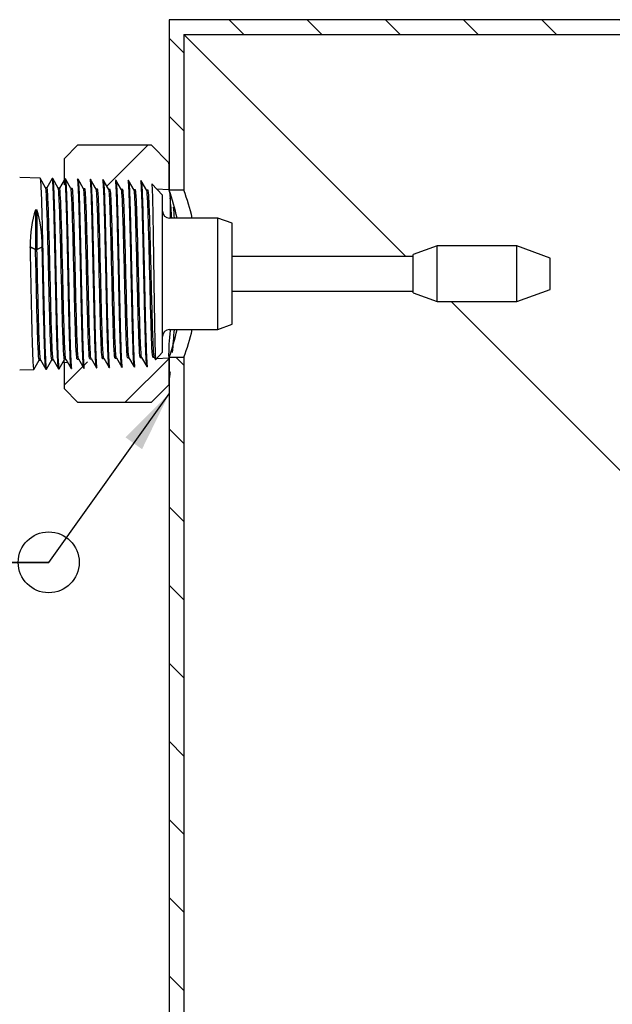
# Model space of a CAD drawing. Header units: millimetres. Extents: x -75 to 750, y -85 to 185.
# Tile 4 of 46: x 36 to 70, y 111 to 167. Entities that reach past the tile are written whole.
import ezdxf

# ---------------------------------------------------------------- set-up
doc = ezdxf.new("R2010")
doc.units = ezdxf.units.MM
for name, color, linetype in [('90-DEGREE-ELBOW', 7, 'Continuous'), ('Default', 7, 'Continuous'), ('P1_A', 7, 'Continuous'), ('P4_A', 7, 'Continuous')]:
    doc.layers.add(name, color=color, linetype=linetype)

# ---------------------------------------------------------------- blocks, each defined once
blk = doc.blocks.new('SEANNOT_GROUP1')
at = {"layer": 'Default', "linetype": 'Continuous'}
blk.add_hatch(color=7, dxfattribs=at).paths.add_polyline_path([(43.121, 142.733), (44.681, 145.92), (42.172, 143.411)])
at = {"layer": 'Default', "color": 7, "linetype": 'Continuous'}
for p, q in [((25.737, 136.232), (25.737, 141.832)), ((25.737, 141.832), (31.337, 136.232)), ((16.637, 136.232), (37.762, 136.232)), ((31.337, 136.232), (25.737, 136.232)), ((37.762, 136.232), (32.512, 136.232))]:
    blk.add_line(p, q, dxfattribs=at)
for points in [[(37.762, 136.232), (44.681, 145.92)], [(14.162, 133.758), (16.637, 136.232), (16.637, 136.232), (14.162, 138.707)]]:
    blk.add_lwpolyline(points, dxfattribs=at)
blk.add_circle((37.762, 136.232), 1.75, dxfattribs=at)
blk.add_arc((36.007, 146.502), 9.397, 200.0791, 249.9209, dxfattribs=at)
blk = doc.blocks.new('SE5')
at = {"layer": '90-DEGREE-ELBOW', "linetype": 'Continuous'}
h = blk.add_hatch(dxfattribs=at)
h.set_pattern_fill('LINE', angle=135, style=0)
h.paths.add_polyline_path([(148.681, 166.568), (148.681, 167.412), (44.681, 167.412), (44.681, 159.138), (44.681, 157.612), (45.525, 157.612), (45.525, 166.568)])
h = blk.add_hatch(dxfattribs=at)
h.set_pattern_fill('LINE', angle=135, style=0)
h.paths.add_polyline_path([(44.681, 63.412), (45.525, 63.412), (45.525, 148.012), (44.681, 148.012), (44.681, 147.19)])
at = {"layer": 'P1_A', "linetype": 'Continuous'}
h = blk.add_hatch(dxfattribs=at)
h.set_pattern_fill('LINE', angle=45, style=0)
h.paths.add_polyline_path([(39.442, 160.212), (38.642, 159.412), (38.642, 157.926), (44.652, 157.664), (44.659, 159.195), (43.642, 160.212)])
h = blk.add_hatch(dxfattribs=at)
h.set_pattern_fill('LINE', angle=45, style=0)
h.paths.add_polyline_path([(43.642, 145.412), (44.659, 146.429), (44.652, 147.96), (38.642, 147.698), (38.642, 146.212), (39.442, 145.412)])
at = {"layer": '90-DEGREE-ELBOW', "color": 7, "linetype": 'Continuous'}
for p, q in [((44.681, 167.412), (44.681, 157.612)), ((148.681, 167.412), (44.681, 167.412)), ((45.525, 166.568), (148.681, 166.568)), ((45.525, 166.568), (58.281, 153.812)), ((45.525, 166.568), (45.525, 157.612)), ((45.525, 157.612), (44.681, 157.612)), ((60.881, 151.212), (73.037, 139.056)), ((44.681, 148.012), (44.681, 63.412)), ((44.681, 148.012), (45.525, 148.012)), ((45.525, 148.012), (45.525, 63.412))]:
    blk.add_line(p, q, dxfattribs=at)
for centre, radius, start, end in [((30.887, 152.812), 14.605, 12.6711, 19.1871), ((32.602, 152.812), 13.785, 13.4366, 20.3775), ((30.887, 152.812), 14.605, 340.8129, 347.3329), ((32.602, 152.812), 13.785, 339.6225, 346.56)]:
    blk.add_arc(centre, radius, start, end, dxfattribs=at)
at = {"layer": 'P1_A', "color": 7, "linetype": 'Continuous'}
for p, q in [((38.642, 159.412), (39.442, 160.212)), ((39.442, 160.212), (43.642, 160.212)), ((43.642, 160.212), (44.659, 159.195)), ((38.642, 159.412), (38.642, 157.926)), ((43.947, 157.694), (44.652, 157.664)), ((44.738, 157.176), (44.738, 156.012)), ((44.738, 149.612), (44.738, 149.557)), ((38.642, 147.698), (38.642, 147.843)), ((38.854, 147.707), (38.642, 147.698)), ((38.642, 147.698), (38.642, 146.212)), ((44.652, 147.96), (43.947, 147.93)), ((39.442, 145.412), (38.642, 146.212)), ((44.659, 146.429), (43.642, 145.412)), ((43.642, 145.412), (39.442, 145.412))]:
    blk.add_line(p, q, dxfattribs=at)
for centre, radius, start, end in [((-2.431, 152.827), 47.518, 7.6318, 7.7012), ((2.997, 153.367), 41.915, 3.6177, 5.2148), ((-2.431, 152.827), 47.518, 3.8414, 4.6089), ((56.763, 148.107), 12.112, 173.1235, 180.6937), ((2.997, 153.367), 41.915, 354.7852, 354.8593), ((-2.431, 152.827), 47.518, 354.5276, 356.1117), ((-2.431, 152.827), 47.518, 352.7795, 353.1758)]:
    blk.add_arc(centre, radius, start, end, dxfattribs=at)
for start_param, end_param in [(4.684676, 4.691327), (-1.549734, -1.543084)]:
    blk.add_ellipse((88.642, 152.812), major_axis=(0, -230.363), ratio=0.191003, start_param=start_param, end_param=end_param, dxfattribs=at)
blk.add_open_spline([(44.652, 157.664), (44.659, 157.663), (44.671, 157.622), (44.701, 157.458), (44.718, 157.337), (44.738, 157.176)], degree=3, knots=[0, 0, 0, 0, 0.5, 0.5, 1, 1, 1, 1], dxfattribs=at)
at = {"layer": 'P4_A', "color": 7, "linetype": 'Continuous'}
for p, q in [((37.263, 158.306), (36.095, 158.336)), ((37.585, 157.753), (37.268, 158.302)), ((37.962, 158.284), (37.657, 157.757)), ((37.989, 158.288), (37.966, 158.288)), ((38.311, 157.735), (37.993, 158.284)), ((38.642, 158.187), (38.383, 157.739)), ((38.715, 158.269), (38.692, 158.27)), ((39.037, 157.716), (38.719, 158.265)), ((39.44, 158.251), (39.418, 158.251)), ((39.762, 157.697), (39.444, 158.247)), ((40.166, 158.232), (40.144, 158.232)), ((40.488, 157.678), (40.17, 158.228)), ((40.892, 158.213), (40.869, 158.214)), ((41.214, 157.66), (40.897, 158.209)), ((41.618, 158.195), (41.595, 158.195)), ((41.939, 157.642), (41.622, 158.191)), ((42.343, 158.176), (42.321, 158.177)), ((42.665, 157.623), (42.348, 158.172)), ((43.069, 158.157), (43.046, 158.158)), ((43.391, 157.603), (43.073, 158.154)), ((44.3, 157.323), (43.679, 157.977)), ((37.659, 157.757), (37.583, 157.757)), ((38.385, 157.739), (38.308, 157.739)), ((39.111, 157.72), (39.034, 157.72)), ((39.837, 157.701), (39.76, 157.701)), ((40.562, 157.682), (40.486, 157.682)), ((41.288, 157.664), (41.211, 157.664)), ((42.014, 157.646), (41.937, 157.646)), ((42.74, 157.627), (42.663, 157.627)), ((43.465, 157.608), (43.389, 157.608)), ((44.3, 148.301), (44.3, 157.323)), ((37.008, 156.495), (37.008, 154.206)), ((37.082, 156.484), (37.082, 154.206)), ((47.476, 156.012), (44.7, 156.012)), ((47.476, 149.612), (47.476, 156.012)), ((48.3, 155.712), (47.476, 156.012)), ((48.3, 149.912), (48.3, 155.712)), ((36.686, 154.36), (37.003, 154.206)), ((36.688, 154.36), (36.686, 154.36)), ((37.005, 154.206), (36.688, 154.36)), ((37.003, 154.206), (37.005, 154.206)), ((37.005, 154.206), (37.082, 154.206)), ((37.082, 154.206), (37.389, 154.355)), ((60.074, 154.412), (58.7, 153.912)), ((58.7, 151.712), (58.7, 153.912)), ((60.074, 151.212), (60.074, 154.412)), ((64.648, 154.412), (60.074, 154.412)), ((64.648, 151.212), (64.648, 154.412)), ((66.571, 153.712), (64.648, 154.412)), ((58.7, 153.812), (48.3, 153.812)), ((66.571, 151.912), (66.571, 153.712)), ((48.3, 151.812), (58.7, 151.812)), ((58.7, 151.712), (60.074, 151.212)), ((64.648, 151.212), (66.571, 151.912)), ((60.074, 151.212), (64.648, 151.212)), ((44.7, 149.612), (47.476, 149.612)), ((47.476, 149.612), (48.3, 149.912)), ((43.908, 147.888), (44.3, 148.301)), ((36.905, 147.312), (37.22, 147.858)), ((37.218, 147.858), (37.294, 147.858)), ((37.292, 147.862), (37.599, 147.33)), ((37.63, 147.331), (37.946, 147.876)), ((37.943, 147.876), (38.02, 147.876)), ((38.018, 147.881), (38.325, 147.349)), ((38.356, 147.35), (38.671, 147.895)), ((38.669, 147.895), (38.746, 147.895)), ((38.743, 147.899), (39.05, 147.368)), ((39.395, 147.913), (39.471, 147.913)), ((39.469, 147.917), (39.776, 147.386)), ((40.12, 147.932), (40.197, 147.932)), ((40.195, 147.936), (40.502, 147.404)), ((40.846, 147.951), (40.923, 147.951)), ((40.921, 147.955), (41.228, 147.423)), ((41.572, 147.97), (41.649, 147.97)), ((41.646, 147.974), (41.954, 147.442)), ((42.298, 147.988), (42.374, 147.988)), ((42.372, 147.992), (42.679, 147.46)), ((43.023, 148.006), (43.1, 148.006)), ((43.098, 148.011), (43.405, 147.479)), ((43.749, 148.025), (43.826, 148.025)), ((43.823, 148.029), (43.904, 147.889)), ((36.095, 147.287), (36.9, 147.308)), ((37.604, 147.326), (37.626, 147.327)), ((38.329, 147.345), (38.352, 147.345)), ((39.055, 147.363), (39.078, 147.364)), ((39.781, 147.382), (39.804, 147.383)), ((40.506, 147.401), (40.529, 147.401)), ((41.232, 147.419), (41.255, 147.42)), ((41.958, 147.438), (41.98, 147.438)), ((42.684, 147.456), (42.706, 147.457)), ((43.409, 147.475), (43.432, 147.476))]:
    blk.add_line(p, q, dxfattribs=at)
for centre, start, end in [((44.7, 156.412), 180, 270), ((44.7, 149.212), 90, 180)]:
    blk.add_arc(centre, 0.4, start, end, dxfattribs=at)
for centre, major_axis, ratio, start_param, end_param in [((39.825, 152.835), (-1.243, 5.387), 0.534486, 0.707853, 1.163144), ((34.171, 152.789), (1.275, 5.532), 0.534149, 5.119811, 5.559876)]:
    blk.add_ellipse(centre, major_axis=major_axis, ratio=ratio, start_param=start_param, end_param=end_param, dxfattribs=at)
for points, knots in [([(37.263, 158.306), (37.264, 158.306), (37.273, 158.303), (37.291, 158.194), (37.319, 157.735), (37.347, 156.954), (37.375, 155.95), (37.396, 155.047), (37.412, 154.37), (37.424, 153.818), (37.436, 153.224), (37.449, 152.596), (37.46, 152.075), (37.469, 151.665), (37.478, 151.26), (37.489, 150.764), (37.506, 150.007), (37.529, 149.145), (37.554, 148.303), (37.581, 147.694), (37.606, 147.366), (37.623, 147.317), (37.63, 147.33)], [0.08573767, 0.08573767, 0.08573767, 0.08573767, 0.08595574, 0.08984976, 0.09375933, 0.0982227, 0.10267749, 0.10602763, 0.10770937, 0.10939205, 0.11134419, 0.11330836, 0.11526328, 0.11623676, 0.11721156, 0.1191751, 0.12112917, 0.1250346, 0.1289296, 0.13284026, 0.13674714, 0.14013788, 0.14013788, 0.14013788, 0.14013788]), ([(38.329, 147.345), (38.327, 147.345), (38.317, 147.361), (38.301, 147.482), (38.282, 147.78), (38.266, 148.147), (38.252, 148.505), (38.239, 148.903), (38.223, 149.473), (38.207, 150.122), (38.194, 150.677), (38.181, 151.252), (38.165, 152.001), (38.146, 152.921), (38.129, 153.688), (38.116, 154.286), (38.104, 154.869), (38.087, 155.566), (38.071, 156.197), (38.058, 156.653), (38.045, 157.072), (38.029, 157.524), (38.012, 157.865), (38, 158.065), (37.987, 158.216), (37.974, 158.289), (37.965, 158.29), (37.962, 158.285)], [0.84470828, 0.84470828, 0.84470828, 0.84470828, 0.8461625, 0.84937321, 0.8525709, 0.85578117, 0.8573775, 0.85898063, 0.86219198, 0.86538849, 0.86700169, 0.8686028, 0.87179996, 0.87501075, 0.8782069, 0.87982, 0.88142141, 0.88461759, 0.88782956, 0.88942582, 0.89102854, 0.8942403, 0.89743666, 0.89904937, 0.90065112, 0.90384659, 0.9052927, 0.9052927, 0.9052927, 0.9052927]), ([(37.989, 158.288), (37.994, 158.288), (38.007, 158.247), (38.03, 157.993), (38.057, 157.424), (38.082, 156.614), (38.11, 155.607), (38.131, 154.645), (38.149, 153.833), (38.162, 153.211), (38.175, 152.584), (38.188, 151.96), (38.199, 151.448), (38.208, 151.05), (38.217, 150.659), (38.228, 150.186), (38.245, 149.476), (38.268, 148.692), (38.294, 147.968), (38.321, 147.495), (38.341, 147.345), (38.353, 147.344), (38.356, 147.349)], [0.19319971, 0.19319971, 0.19319971, 0.19319971, 0.19533344, 0.19923049, 0.20313319, 0.20704496, 0.21094408, 0.21484449, 0.21680421, 0.21876276, 0.2207098, 0.2226707, 0.22462805, 0.22560169, 0.22657598, 0.22853792, 0.23049406, 0.2343978, 0.23829404, 0.24220523, 0.24611099, 0.24740632, 0.24740632, 0.24740632, 0.24740632]), ([(39.055, 147.363), (39.054, 147.363), (39.049, 147.367), (39.037, 147.409), (39.021, 147.566), (39.006, 147.847), (38.992, 148.142), (38.979, 148.481), (38.963, 148.984), (38.947, 149.578), (38.934, 150.097), (38.92, 150.642), (38.905, 151.364), (38.889, 152.121), (38.875, 152.733), (38.862, 153.347), (38.846, 154.108), (38.83, 154.839), (38.817, 155.392), (38.807, 155.788), (38.797, 156.163), (38.785, 156.631), (38.768, 157.152), (38.751, 157.57), (38.739, 157.835), (38.726, 158.053), (38.71, 158.225), (38.698, 158.27), (38.692, 158.27)], [0.72528865, 0.72528865, 0.72528865, 0.72528865, 0.7259973, 0.72759817, 0.73079585, 0.7340062, 0.73560268, 0.73720769, 0.74041709, 0.74361474, 0.74522756, 0.74682799, 0.75002566, 0.75323601, 0.75483249, 0.7564371, 0.75964689, 0.76284555, 0.76445757, 0.76605777, 0.76765423, 0.76925832, 0.77246862, 0.77566641, 0.77727929, 0.77887952, 0.7820782, 0.78495411, 0.78495411, 0.78495411, 0.78495411]), ([(38.715, 158.269), (38.716, 158.269), (38.726, 158.262), (38.744, 158.134), (38.771, 157.673), (38.798, 156.958), (38.824, 156.025), (38.851, 154.924), (38.877, 153.711), (38.909, 152.204), (38.937, 150.879), (38.962, 149.856), (38.978, 149.252), (38.994, 148.715), (39.009, 148.283), (39.023, 147.945), (39.036, 147.694), (39.047, 147.54), (39.056, 147.452), (39.065, 147.388), (39.072, 147.365), (39.077, 147.364), (39.078, 147.364)], [0.30029961, 0.30029961, 0.30029961, 0.30029961, 0.30078653, 0.30469812, 0.30859604, 0.31249782, 0.31640966, 0.32031035, 0.32420929, 0.32812101, 0.33434398, 0.33668517, 0.33903931, 0.34137582, 0.34372985, 0.34568292, 0.3476313, 0.34959619, 0.35057458, 0.35154898, 0.35349793, 0.35369531, 0.35369531, 0.35369531, 0.35369531]), ([(39.781, 147.382), (39.775, 147.382), (39.766, 147.412), (39.754, 147.518), (39.741, 147.682), (39.725, 147.981), (39.705, 148.477), (39.686, 149.099), (39.666, 149.826), (39.646, 150.639), (39.627, 151.514), (39.607, 152.427), (39.588, 153.35), (39.572, 154.108), (39.559, 154.692), (39.545, 155.259), (39.529, 155.927), (39.513, 156.52), (39.5, 156.939), (39.486, 157.32), (39.471, 157.717), (39.455, 157.997), (39.441, 158.146), (39.43, 158.229), (39.422, 158.251), (39.418, 158.251)], [0.60628024, 0.60628024, 0.60628024, 0.60628024, 0.60901555, 0.61062825, 0.61223168, 0.6154269, 0.61863982, 0.62183585, 0.62504791, 0.62824333, 0.63145601, 0.63465164, 0.63786413, 0.64106038, 0.64267339, 0.6442751, 0.64747171, 0.65068319, 0.65227957, 0.65388216, 0.65709414, 0.66029046, 0.66190377, 0.6635051, 0.66573438, 0.66573438, 0.66573438, 0.66573438]), ([(39.44, 158.251), (39.443, 158.251), (39.448, 158.242), (39.455, 158.21), (39.464, 158.145), (39.475, 158.019), (39.492, 157.727), (39.515, 157.195), (39.541, 156.326), (39.568, 155.27), (39.595, 154.085), (39.621, 152.833), (39.648, 151.58), (39.674, 150.392), (39.702, 149.333), (39.727, 148.457), (39.755, 147.813), (39.776, 147.496), (39.793, 147.395), (39.801, 147.382), (39.803, 147.383)], [0.40699018, 0.40699018, 0.40699018, 0.40699018, 0.40816684, 0.40914064, 0.41011479, 0.41207593, 0.41403305, 0.41793634, 0.42183308, 0.42574431, 0.42965027, 0.43354523, 0.43745545, 0.44136359, 0.44525788, 0.44916657, 0.45307638, 0.45697107, 0.4589359, 0.46021182, 0.46021182, 0.46021182, 0.46021182]), ([(40.506, 147.401), (40.505, 147.401), (40.5, 147.404), (40.491, 147.438), (40.479, 147.54), (40.467, 147.699), (40.451, 147.984), (40.432, 148.473), (40.407, 149.244), (40.383, 150.169), (40.364, 151.034), (40.347, 151.76), (40.335, 152.316), (40.324, 152.877), (40.308, 153.623), (40.287, 154.542), (40.264, 155.569), (40.24, 156.479), (40.216, 157.232), (40.196, 157.703), (40.18, 157.972), (40.168, 158.119), (40.156, 158.209), (40.148, 158.232), (40.144, 158.232), (40.144, 158.232)], [0.48771326, 0.48771326, 0.48771326, 0.48771326, 0.48824597, 0.49021089, 0.49215944, 0.49410836, 0.4960735, 0.49996691, 0.50388029, 0.50777791, 0.51168144, 0.51363343, 0.51559849, 0.51754727, 0.51949592, 0.5234078, 0.52731097, 0.53120891, 0.53512223, 0.53901543, 0.54098064, 0.54292977, 0.54487804, 0.54684275, 0.54694853, 0.54694853, 0.54694853, 0.54694853]), ([(40.166, 158.232), (40.171, 158.232), (40.185, 158.188), (40.208, 157.924), (40.23, 157.44), (40.248, 156.932), (40.26, 156.568), (40.268, 156.253), (40.277, 155.924), (40.288, 155.484), (40.301, 154.921), (40.315, 154.329), (40.328, 153.717), (40.341, 153.094), (40.352, 152.571), (40.362, 152.156), (40.371, 151.742), (40.382, 151.234), (40.399, 150.449), (40.422, 149.54), (40.448, 148.625), (40.475, 147.933), (40.502, 147.501), (40.52, 147.401), (40.529, 147.401), (40.529, 147.401)], [0.51335734, 0.51335734, 0.51335734, 0.51335734, 0.51558187, 0.51947626, 0.52338499, 0.52533611, 0.5273014, 0.52827748, 0.52925116, 0.53120356, 0.53316832, 0.53511658, 0.5370704, 0.53903428, 0.54098201, 0.54195753, 0.54293828, 0.54490094, 0.54684833, 0.55076009, 0.55466008, 0.55855993, 0.56247167, 0.56637532, 0.56641866, 0.56641866, 0.56641866, 0.56641866]), ([(41.232, 147.419), (41.229, 147.419), (41.218, 147.44), (41.199, 147.605), (41.175, 148.037), (41.151, 148.674), (41.13, 149.355), (41.115, 149.97), (41.103, 150.462), (41.091, 150.98), (41.074, 151.695), (41.055, 152.628), (41.031, 153.753), (41.006, 154.838), (40.987, 155.669), (40.971, 156.269), (40.958, 156.683), (40.947, 157.054), (40.931, 157.487), (40.91, 157.907), (40.889, 158.165), (40.875, 158.214), (40.869, 158.214)], [0.36956899, 0.36956899, 0.36956899, 0.36956899, 0.37109619, 0.37499997, 0.37889743, 0.38281089, 0.38670474, 0.38866971, 0.39061832, 0.39256733, 0.39453253, 0.39842594, 0.40233928, 0.4062375, 0.41014045, 0.41209303, 0.41405787, 0.41600632, 0.41795547, 0.42186691, 0.42577135, 0.42859127, 0.42859127, 0.42859127, 0.42859127]), ([(40.892, 158.213), (40.893, 158.213), (40.898, 158.21), (40.91, 158.165), (40.929, 157.974), (40.951, 157.555), (40.967, 157.109), (40.978, 156.765), (40.986, 156.523), (40.995, 156.198), (41.006, 155.778), (41.021, 155.181), (41.04, 154.378), (41.062, 153.355), (41.08, 152.486), (41.095, 151.801), (41.11, 151.129), (41.128, 150.322), (41.151, 149.446), (41.173, 148.694), (41.194, 148.095), (41.218, 147.669), (41.237, 147.458), (41.249, 147.42), (41.255, 147.42)], [0.61934655, 0.61934655, 0.61934655, 0.61934655, 0.61984306, 0.62145718, 0.62470188, 0.62792986, 0.63116985, 0.63197616, 0.63278373, 0.6344098, 0.63603236, 0.63764515, 0.64088803, 0.6441137, 0.64735862, 0.64897148, 0.65058895, 0.65383045, 0.65706439, 0.66029783, 0.66353973, 0.66676621, 0.67001119, 0.67223509, 0.67223509, 0.67223509, 0.67223509]), ([(41.958, 147.438), (41.954, 147.438), (41.941, 147.47), (41.924, 147.634), (41.909, 147.907), (41.897, 148.165), (41.887, 148.422), (41.879, 148.65), (41.866, 149.017), (41.849, 149.649), (41.824, 150.628), (41.8, 151.702), (41.781, 152.638), (41.764, 153.385), (41.752, 153.939), (41.74, 154.482), (41.724, 155.181), (41.703, 155.996), (41.68, 156.835), (41.656, 157.5), (41.631, 157.962), (41.612, 158.162), (41.599, 158.195), (41.595, 158.195), (41.595, 158.195)], [0.25182562, 0.25182562, 0.25182562, 0.25182562, 0.25391895, 0.25782706, 0.25977634, 0.26174166, 0.26369307, 0.2646662, 0.26564095, 0.26955415, 0.27345355, 0.27735534, 0.28126795, 0.28321588, 0.28516594, 0.28713141, 0.2890819, 0.29298819, 0.29688355, 0.30079719, 0.30469292, 0.30859876, 0.31054953, 0.31064496, 0.31064496, 0.31064496, 0.31064496]), ([(41.618, 158.195), (41.622, 158.195), (41.627, 158.182), (41.634, 158.14), (41.645, 158.054), (41.662, 157.83), (41.685, 157.347), (41.703, 156.804), (41.718, 156.298), (41.733, 155.75), (41.751, 154.991), (41.773, 154.001), (41.796, 152.967), (41.817, 151.927), (41.841, 150.919), (41.862, 149.984), (41.885, 149.152), (41.915, 148.227), (41.945, 147.621), (41.969, 147.45), (41.978, 147.438), (41.98, 147.438)], [0.72500372, 0.72500372, 0.72500372, 0.72500372, 0.72662058, 0.72742797, 0.72823428, 0.73147505, 0.73470251, 0.73794739, 0.73956129, 0.74117816, 0.74441974, 0.74765323, 0.75088718, 0.75412891, 0.75735541, 0.76060036, 0.76382637, 0.76706888, 0.77350631, 0.77674749, 0.77767374, 0.77767374, 0.77767374, 0.77767374]), ([(42.684, 147.457), (42.679, 147.456), (42.666, 147.492), (42.646, 147.709), (42.621, 148.184), (42.597, 148.862), (42.577, 149.572), (42.561, 150.206), (42.548, 150.711), (42.537, 151.238), (42.521, 151.963), (42.5, 152.901), (42.476, 154.021), (42.452, 155.088), (42.427, 156.056), (42.408, 156.746), (42.392, 157.208), (42.379, 157.506), (42.367, 157.754), (42.352, 158.012), (42.336, 158.152), (42.324, 158.177), (42.321, 158.177)], [0.13448978, 0.13448978, 0.13448978, 0.13448978, 0.13675674, 0.14065189, 0.14455858, 0.14846915, 0.15236199, 0.15432645, 0.15627995, 0.15822766, 0.1601876, 0.16408658, 0.16799992, 0.17189368, 0.17580236, 0.17971124, 0.18166304, 0.18361018, 0.18557306, 0.18752885, 0.19142806, 0.19310124, 0.19310124, 0.19310124, 0.19310124]), ([(42.343, 158.176), (42.345, 158.176), (42.352, 158.17), (42.373, 158.06), (42.398, 157.629), (42.424, 156.945), (42.442, 156.341), (42.46, 155.675), (42.483, 154.744), (42.508, 153.584), (42.537, 152.26), (42.563, 151.029), (42.592, 149.835), (42.621, 148.778), (42.652, 147.989), (42.68, 147.547), (42.698, 147.457), (42.706, 147.457)], [0.83028971, 0.83028971, 0.83028971, 0.83028971, 0.83083658, 0.83362055, 0.83915018, 0.84191632, 0.8446992, 0.84715925, 0.84963041, 0.85454664, 0.85824352, 0.86194651, 0.86625017, 0.87055432, 0.8748679, 0.87918201, 0.88274985, 0.88274985, 0.88274985, 0.88274985]), ([(43.409, 147.475), (43.409, 147.475), (43.405, 147.475), (43.397, 147.496), (43.385, 147.585), (43.369, 147.78), (43.348, 148.166), (43.324, 148.832), (43.3, 149.674), (43.275, 150.654), (43.256, 151.552), (43.239, 152.291), (43.227, 152.852), (43.215, 153.413), (43.199, 154.152), (43.178, 155.044), (43.155, 156.016), (43.13, 156.848), (43.106, 157.502), (43.086, 157.876), (43.069, 158.062), (43.057, 158.141), (43.05, 158.158), (43.047, 158.158)], [0.0175631, 0.0175631, 0.0175631, 0.0175631, 0.01760654, 0.01956094, 0.02150803, 0.02346779, 0.02736766, 0.03128091, 0.03517467, 0.03908351, 0.04299248, 0.04494422, 0.0468915, 0.04885469, 0.05081014, 0.05471014, 0.05861145, 0.06252436, 0.06641757, 0.07032736, 0.07227579, 0.07424065, 0.07597623, 0.07597623, 0.07597623, 0.07597623]), ([(43.069, 158.157), (43.069, 158.157), (43.073, 158.157), (43.081, 158.137), (43.092, 158.059), (43.103, 157.931), (43.118, 157.696), (43.137, 157.286), (43.16, 156.627), (43.178, 155.956), (43.193, 155.365), (43.208, 154.742), (43.226, 153.914), (43.249, 152.878), (43.272, 151.84), (43.29, 151.004), (43.305, 150.374), (43.32, 149.773), (43.339, 149.092), (43.361, 148.413), (43.384, 147.902), (43.402, 147.628), (43.417, 147.509), (43.426, 147.479), (43.431, 147.476), (43.432, 147.476)], [0.93515695, 0.93515695, 0.93515695, 0.93515695, 0.93525318, 0.93686728, 0.93848267, 0.94011081, 0.94173015, 0.94496178, 0.94819769, 0.95143863, 0.95305571, 0.95466668, 0.95791011, 0.96113201, 0.96437615, 0.96760564, 0.96923297, 0.9708479, 0.97408612, 0.97731567, 0.98055999, 0.98378548, 0.98541267, 0.98703345, 0.98750228, 0.98750228, 0.98750228, 0.98750228]), ([(43.679, 157.977), (43.679, 157.977), (43.681, 157.974), (43.686, 157.949), (43.696, 157.823), (43.71, 157.527), (43.725, 156.966), (43.74, 156.222), (43.756, 155.327), (43.771, 154.322), (43.787, 153.252), (43.8, 152.345), (43.81, 151.638), (43.821, 150.943), (43.834, 150.134), (43.85, 149.292), (43.865, 148.618), (43.881, 148.141), (43.896, 147.917), (43.904, 147.884), (43.908, 147.888)], [0.3164558, 0.3164558, 0.3164558, 0.3164558, 0.3168307, 0.3317451, 0.3465416, 0.3762765, 0.405867, 0.4355972, 0.4652864, 0.4948964, 0.5246443, 0.5542804, 0.5691902, 0.583991, 0.614279, 0.6433318, 0.673044, 0.7027672, 0.7323694, 0.7515894, 0.7515894, 0.7515894, 0.7515894]), ([(37.943, 147.876), (37.932, 147.876), (37.921, 147.943), (37.892, 148.3), (37.873, 148.721), (37.835, 149.852), (37.816, 150.561), (37.778, 152.103), (37.759, 152.935), (37.721, 154.524), (37.703, 155.28), (37.665, 156.541), (37.646, 157.044), (37.613, 157.596), (37.599, 157.729), (37.585, 157.753)], [0.86651232, 0.86651232, 0.86651232, 0.86651232, 0.87118115, 0.87118115, 0.87923232, 0.87923232, 0.8872835, 0.8872835, 0.89533468, 0.89533468, 0.90338586, 0.90338586, 0.91143704, 0.91143704, 0.91739764, 0.91739764, 0.91739764, 0.91739764]), ([(38.018, 147.881), (38.008, 147.897), (37.999, 147.961), (37.971, 148.3), (37.952, 148.721), (37.914, 149.852), (37.895, 150.561), (37.857, 152.103), (37.838, 152.935), (37.801, 154.524), (37.782, 155.28), (37.744, 156.541), (37.725, 157.044), (37.69, 157.622), (37.675, 157.757), (37.659, 157.757)], [0.86563276, 0.86563276, 0.86563276, 0.86563276, 0.86968159, 0.86968159, 0.87782649, 0.87782649, 0.88597139, 0.88597139, 0.89411629, 0.89411629, 0.90226119, 0.90226119, 0.91040609, 0.91040609, 0.91710457, 0.91710457, 0.91710457, 0.91710457]), ([(38.669, 147.895), (38.662, 147.895), (38.655, 147.923), (38.629, 148.128), (38.61, 148.475), (38.572, 149.483), (38.553, 150.144), (38.515, 151.626), (38.496, 152.445), (38.458, 154.049), (38.44, 154.833), (38.402, 156.182), (38.383, 156.746), (38.346, 157.496), (38.329, 157.704), (38.311, 157.735)], [0.76347103, 0.76347103, 0.76347103, 0.76347103, 0.76651583, 0.76651583, 0.77456701, 0.77456701, 0.78261818, 0.78261818, 0.79066936, 0.79066936, 0.79872054, 0.79872054, 0.80677172, 0.80677172, 0.8143288, 0.8143288, 0.8143288, 0.8143288]), ([(38.743, 147.899), (38.738, 147.909), (38.732, 147.935), (38.708, 148.128), (38.689, 148.475), (38.651, 149.483), (38.632, 150.144), (38.594, 151.626), (38.575, 152.445), (38.538, 154.049), (38.519, 154.833), (38.481, 156.182), (38.462, 156.746), (38.424, 157.52), (38.405, 157.73), (38.386, 157.739), (38.386, 157.739), (38.385, 157.739)], [0.76139599, 0.76139599, 0.76139599, 0.76139599, 0.76379789, 0.76379789, 0.77194279, 0.77194279, 0.78008769, 0.78008769, 0.78823259, 0.78823259, 0.79637749, 0.79637749, 0.80452239, 0.80452239, 0.81266729, 0.81266729, 0.81283186, 0.81283186, 0.81283186, 0.81283186]), ([(39.395, 147.913), (39.392, 147.913), (39.388, 147.919), (39.366, 148.002), (39.347, 148.273), (39.309, 149.15), (39.29, 149.756), (39.252, 151.163), (39.233, 151.962), (39.196, 153.567), (39.177, 154.371), (39.139, 155.794), (39.12, 156.412), (39.082, 157.318), (39.063, 157.604), (39.042, 157.703), (39.039, 157.711), (39.037, 157.716)], [0.66037095, 0.66037095, 0.66037095, 0.66037095, 0.66185051, 0.66185051, 0.66990169, 0.66990169, 0.67795287, 0.67795287, 0.68600404, 0.68600404, 0.69405522, 0.69405522, 0.7021064, 0.7021064, 0.71015758, 0.71015758, 0.71125457, 0.71125457, 0.71125457, 0.71125457]), ([(39.469, 147.917), (39.467, 147.92), (39.465, 147.925), (39.445, 148.002), (39.426, 148.273), (39.388, 149.15), (39.369, 149.756), (39.331, 151.163), (39.312, 151.962), (39.275, 153.567), (39.256, 154.371), (39.218, 155.794), (39.199, 156.412), (39.161, 157.318), (39.142, 157.604), (39.119, 157.71), (39.115, 157.72), (39.111, 157.72)], [0.65712418, 0.65712418, 0.65712418, 0.65712418, 0.65791418, 0.65791418, 0.66605908, 0.66605908, 0.67420398, 0.67420398, 0.68234888, 0.68234888, 0.69049378, 0.69049378, 0.69863868, 0.69863868, 0.70678358, 0.70678358, 0.70856965, 0.70856965, 0.70856965, 0.70856965]), ([(40.121, 147.932), (40.102, 147.931), (40.083, 148.123), (40.046, 148.854), (40.027, 149.4), (39.989, 150.72), (39.97, 151.492), (39.933, 153.081), (39.914, 153.896), (39.876, 155.38), (39.857, 156.046), (39.819, 157.074), (39.8, 157.433), (39.775, 157.653), (39.769, 157.686), (39.762, 157.697)], [0.55734387, 0.55734387, 0.55734387, 0.55734387, 0.56523637, 0.56523637, 0.57328755, 0.57328755, 0.58133873, 0.58133873, 0.5893899, 0.5893899, 0.59744108, 0.59744108, 0.60549226, 0.60549226, 0.60821169, 0.60821169, 0.60821169, 0.60821169]), ([(40.195, 147.936), (40.178, 147.965), (40.161, 148.154), (40.125, 148.854), (40.106, 149.4), (40.068, 150.72), (40.05, 151.492), (40.012, 153.081), (39.993, 153.896), (39.955, 155.38), (39.936, 156.046), (39.898, 157.074), (39.879, 157.433), (39.853, 157.667), (39.845, 157.701), (39.837, 157.701)], [0.55287494, 0.55287494, 0.55287494, 0.55287494, 0.56017537, 0.56017537, 0.56832027, 0.56832027, 0.57646518, 0.57646518, 0.58461008, 0.58461008, 0.59275498, 0.59275498, 0.60089988, 0.60089988, 0.60432631, 0.60432631, 0.60432631, 0.60432631]), ([(40.846, 147.951), (40.832, 147.951), (40.817, 148.07), (40.783, 148.598), (40.764, 149.08), (40.726, 150.3), (40.707, 151.037), (40.67, 152.596), (40.651, 153.415), (40.613, 154.944), (40.594, 155.652), (40.556, 156.79), (40.537, 157.219), (40.508, 157.587), (40.498, 157.66), (40.488, 157.678)], [0.45428521, 0.45428521, 0.45428521, 0.45428521, 0.46057105, 0.46057105, 0.46862223, 0.46862223, 0.47667341, 0.47667341, 0.48472459, 0.48472459, 0.49277576, 0.49277576, 0.50082694, 0.50082694, 0.50515643, 0.50515643, 0.50515643, 0.50515643]), ([(40.921, 147.955), (40.907, 147.978), (40.894, 148.095), (40.862, 148.598), (40.843, 149.08), (40.805, 150.3), (40.787, 151.037), (40.749, 152.596), (40.73, 153.415), (40.692, 154.944), (40.673, 155.652), (40.635, 156.79), (40.617, 157.219), (40.586, 157.607), (40.574, 157.682), (40.562, 157.682)], [0.44861752, 0.44861752, 0.44861752, 0.44861752, 0.45429167, 0.45429167, 0.46243657, 0.46243657, 0.47058147, 0.47058147, 0.47872637, 0.47872637, 0.48687127, 0.48687127, 0.49501617, 0.49501617, 0.50008085, 0.50008085, 0.50008085, 0.50008085]), ([(41.572, 147.97), (41.561, 147.97), (41.55, 148.034), (41.52, 148.386), (41.501, 148.798), (41.463, 149.908), (41.445, 150.604), (41.407, 152.117), (41.388, 152.932), (41.35, 154.491), (41.331, 155.234), (41.293, 156.471), (41.274, 156.964), (41.242, 157.505), (41.228, 157.635), (41.214, 157.66)], [0.35123819, 0.35123819, 0.35123819, 0.35123819, 0.35590573, 0.35590573, 0.36395691, 0.36395691, 0.37200809, 0.37200809, 0.38005927, 0.38005927, 0.38811045, 0.38811045, 0.39616162, 0.39616162, 0.40210541, 0.40210541, 0.40210541, 0.40210541]), ([(41.646, 147.974), (41.637, 147.99), (41.628, 148.053), (41.599, 148.386), (41.58, 148.798), (41.543, 149.908), (41.524, 150.604), (41.486, 152.117), (41.467, 152.932), (41.429, 154.491), (41.41, 155.234), (41.372, 156.471), (41.354, 156.964), (41.319, 157.532), (41.304, 157.664), (41.288, 157.664)], [0.34437634, 0.34437634, 0.34437634, 0.34437634, 0.34840796, 0.34840796, 0.35655286, 0.35655286, 0.36469776, 0.36469776, 0.37284266, 0.37284266, 0.38098756, 0.38098756, 0.38913246, 0.38913246, 0.39583334, 0.39583334, 0.39583334, 0.39583334]), ([(42.298, 147.988), (42.29, 147.988), (42.283, 148.016), (42.257, 148.217), (42.238, 148.557), (42.201, 149.546), (42.182, 150.195), (42.144, 151.648), (42.125, 152.452), (42.087, 154.026), (42.068, 154.795), (42.03, 156.119), (42.012, 156.671), (41.975, 157.408), (41.957, 157.611), (41.939, 157.642)], [0.24819582, 0.24819582, 0.24819582, 0.24819582, 0.25124041, 0.25124041, 0.25929159, 0.25929159, 0.26734277, 0.26734277, 0.27539395, 0.27539395, 0.28344513, 0.28344513, 0.29149631, 0.29149631, 0.29904625, 0.29904625, 0.29904625, 0.29904625]), ([(42.372, 147.992), (42.366, 148.002), (42.361, 148.028), (42.336, 148.217), (42.317, 148.557), (42.28, 149.546), (42.261, 150.195), (42.223, 151.648), (42.204, 152.452), (42.166, 154.026), (42.147, 154.795), (42.11, 156.119), (42.091, 156.671), (42.053, 157.431), (42.034, 157.637), (42.015, 157.645), (42.014, 157.646), (42.014, 157.646)], [0.24012631, 0.24012631, 0.24012631, 0.24012631, 0.24252426, 0.24252426, 0.25066916, 0.25066916, 0.25881406, 0.25881406, 0.26695896, 0.26695896, 0.27510386, 0.27510386, 0.28324876, 0.28324876, 0.29139366, 0.29139366, 0.29156087, 0.29156087, 0.29156087, 0.29156087]), ([(43.023, 148.006), (43.02, 148.006), (43.017, 148.012), (42.994, 148.094), (42.975, 148.359), (42.938, 149.219), (42.919, 149.814), (42.881, 151.194), (42.862, 151.978), (42.824, 153.553), (42.805, 154.341), (42.768, 155.737), (42.749, 156.344), (42.711, 157.232), (42.692, 157.513), (42.67, 157.61), (42.668, 157.618), (42.665, 157.623)], [0.14513378, 0.14513378, 0.14513378, 0.14513378, 0.1465751, 0.1465751, 0.15462627, 0.15462627, 0.16267745, 0.16267745, 0.17072863, 0.17072863, 0.17877981, 0.17877981, 0.18683099, 0.18683099, 0.19488217, 0.19488217, 0.19598725, 0.19598725, 0.19598725, 0.19598725]), ([(43.098, 148.011), (43.096, 148.014), (43.094, 148.018), (43.073, 148.094), (43.054, 148.359), (43.017, 149.219), (42.998, 149.814), (42.96, 151.194), (42.941, 151.978), (42.903, 153.553), (42.884, 154.341), (42.847, 155.737), (42.828, 156.344), (42.79, 157.232), (42.771, 157.513), (42.748, 157.617), (42.744, 157.627), (42.74, 157.627)], [0.13588359, 0.13588359, 0.13588359, 0.13588359, 0.13664055, 0.13664055, 0.14478545, 0.14478545, 0.15293035, 0.15293035, 0.16107525, 0.16107525, 0.16922015, 0.16922015, 0.17736505, 0.17736505, 0.18550995, 0.18550995, 0.18730752, 0.18730752, 0.18730752, 0.18730752]), ([(43.749, 148.025), (43.731, 148.025), (43.712, 148.213), (43.675, 148.929), (43.656, 149.465), (43.618, 150.76), (43.599, 151.517), (43.561, 153.076), (43.542, 153.876), (43.505, 155.331), (43.486, 155.985), (43.448, 156.992), (43.429, 157.345), (43.404, 157.56), (43.397, 157.593), (43.391, 157.603)], [0.04207761, 0.04207761, 0.04207761, 0.04207761, 0.04996096, 0.04996096, 0.05801213, 0.05801213, 0.06606331, 0.06606331, 0.07411449, 0.07411449, 0.08216567, 0.08216567, 0.09021685, 0.09021685, 0.09291212, 0.09291212, 0.09291212, 0.09291212]), ([(43.823, 148.029), (43.806, 148.058), (43.79, 148.243), (43.754, 148.929), (43.735, 149.465), (43.697, 150.76), (43.678, 151.517), (43.64, 153.076), (43.621, 153.876), (43.584, 155.331), (43.565, 155.985), (43.527, 156.992), (43.508, 157.345), (43.481, 157.574), (43.473, 157.608), (43.465, 157.608)], [0.03161326, 0.03161326, 0.03161326, 0.03161326, 0.03890174, 0.03890174, 0.04704664, 0.04704664, 0.05519154, 0.05519154, 0.06333644, 0.06333644, 0.07148135, 0.07148135, 0.07962625, 0.07962625, 0.08304945, 0.08304945, 0.08304945, 0.08304945]), ([(36.686, 154.36), (36.688, 154.295), (36.692, 154.093), (36.701, 153.682), (36.712, 153.124), (36.723, 152.6), (36.732, 152.184), (36.741, 151.771), (36.752, 151.261), (36.769, 150.474), (36.792, 149.558), (36.817, 148.627), (36.844, 147.912), (36.87, 147.45), (36.89, 147.306), (36.902, 147.307), (36.905, 147.312)], [0, 0, 0, 0, 0.00063915, 0.00196537, 0.0039288, 0.00589011, 0.00686423, 0.00783786, 0.00979543, 0.01175601, 0.01565494, 0.01955539, 0.02346723, 0.02736778, 0.03126663, 0.03249191, 0.03249191, 0.03249191, 0.03249191]), ([(37.218, 147.858), (37.203, 147.858), (37.188, 147.979), (37.154, 148.518), (37.136, 149.008), (37.098, 150.252), (37.079, 151.003), (37.041, 152.592), (37.022, 153.427), (37.003, 154.206)], [0.96956208, 0.96956208, 0.96956208, 0.96956208, 0.97584646, 0.97584646, 0.98389764, 0.98389764, 0.99194882, 0.99194882, 1, 1, 1, 1]), ([(37.292, 147.862), (37.279, 147.884), (37.266, 148.004), (37.234, 148.518), (37.215, 149.008), (37.177, 150.252), (37.158, 151.003), (37.12, 152.592), (37.101, 153.427), (37.082, 154.206)], [0.96987668, 0.96987668, 0.96987668, 0.96987668, 0.9755653, 0.9755653, 0.9837102, 0.9837102, 0.9918551, 0.9918551, 1, 1, 1, 1]), ([(37.603, 147.326), (37.6, 147.326), (37.592, 147.343), (37.578, 147.447), (37.56, 147.678), (37.543, 148.035), (37.528, 148.443), (37.515, 148.849), (37.502, 149.292), (37.486, 149.91), (37.47, 150.596), (37.457, 151.174), (37.444, 151.767), (37.428, 152.53), (37.412, 153.3), (37.4, 153.847), (37.394, 154.147), (37.39, 154.296), (37.389, 154.355)], [0.96452739, 0.96452739, 0.96452739, 0.96452739, 0.96610009, 0.96884678, 0.97159852, 0.97433676, 0.97755118, 0.97914768, 0.98074748, 0.98396183, 0.98715497, 0.98876652, 0.99037164, 0.99356554, 0.99678374, 0.99838824, 0.99935285, 1, 1, 1, 1])]:
    blk.add_open_spline(points, degree=3, knots=knots, dxfattribs=at)
blk.add_open_spline([(37.008, 156.495), (37.045, 156.49), (37.082, 156.484)], degree=2, dxfattribs=at)

msp = doc.modelspace()

# ---------------------------------------------------------------- block references
at = {"layer": 'Default'}
for name in ['SE5', 'SEANNOT_GROUP1']:
    msp.add_blockref(name, (0, 0), dxfattribs=at)

doc.saveas('drawing.dxf')
